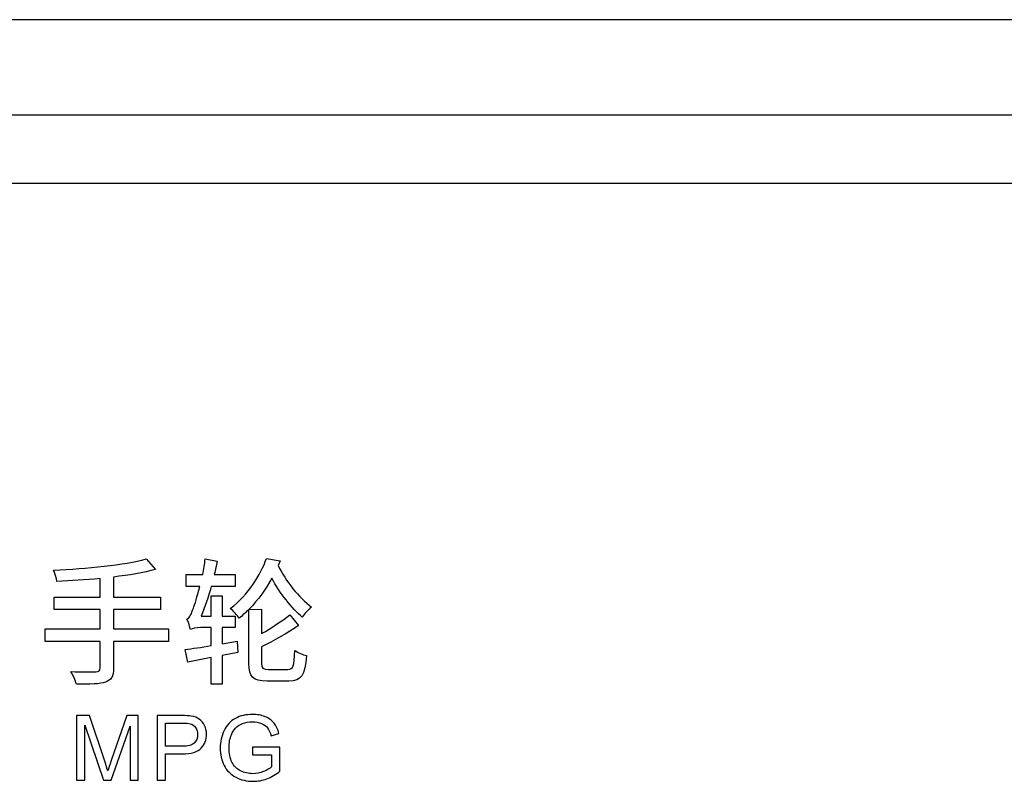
# Model space of a CAD drawing. Header units: millimetres. Extents: x 7205 to 9529, y -660 to 140.
# Tile 48 of 193: x 7434 to 7460, y -270 to -250. Entities that reach past the tile are written whole.
import ezdxf

# ---------------------------------------------------------------- set-up
doc = ezdxf.new("R2010")
doc.units = ezdxf.units.MM
doc.header["$LTSCALE"] = 3

msp = doc.modelspace()

# ---------------------------------------------------------------- linework, layer by layer
at = {"linetype": 'Continuous', "lineweight": 30}
for p, q in [((7467.627, -250.157), (7280.621, -250.157)), ((7656.907, -252.657), (7284.335, -252.657)), ((7655.119, -254.445), (7286.122, -254.445))]:
    msp.add_line(p, q, dxfattribs=at)
for points, knots in [([(7434.414, -266.097), (7434.414, -266.097), (7434.414, -266.423), (7434.414, -266.423), (7434.414, -266.423), (7434.414, -266.423), (7435.854, -266.423), (7435.854, -266.423), (7435.854, -266.423), (7435.854, -266.423), (7435.854, -267.118), (7435.854, -267.118), (7435.854, -267.118), (7435.854, -267.193), (7435.825, -267.217), (7435.744, -267.217), (7435.744, -267.217), (7435.662, -267.221), (7435.375, -267.221), (7435.091, -267.214), (7435.091, -267.214), (7435.145, -267.303), (7435.208, -267.451), (7435.233, -267.544), (7435.233, -267.544), (7435.602, -267.547), (7435.843, -267.54), (7435.996, -267.487), (7435.996, -267.487), (7436.145, -267.434), (7436.205, -267.342), (7436.205, -267.125), (7436.205, -267.125), (7436.205, -267.125), (7436.205, -266.423), (7436.205, -266.423), (7436.205, -266.423), (7436.205, -266.423), (7437.641, -266.423), (7437.641, -266.423), (7437.641, -266.423), (7437.641, -266.423), (7437.641, -266.097), (7437.641, -266.097), (7437.641, -266.097), (7437.641, -266.097), (7436.205, -266.097), (7436.205, -266.097), (7436.205, -266.097), (7436.205, -266.097), (7436.205, -265.586), (7436.205, -265.586), (7436.205, -265.586), (7436.205, -265.586), (7437.435, -265.586), (7437.435, -265.586), (7437.435, -265.586), (7437.435, -265.586), (7437.435, -265.267), (7437.435, -265.267), (7437.435, -265.267), (7437.435, -265.267), (7436.205, -265.267), (7436.205, -265.267), (7436.205, -265.267), (7436.205, -265.267), (7436.205, -264.739), (7436.205, -264.739), (7436.205, -264.739), (7436.613, -264.689), (7436.995, -264.626), (7437.304, -264.537), (7437.304, -264.537), (7437.304, -264.537), (7437.056, -264.264), (7437.056, -264.264), (7437.056, -264.264), (7436.496, -264.424), (7435.489, -264.519), (7434.638, -264.558), (7434.638, -264.558), (7434.67, -264.633), (7434.712, -264.767), (7434.723, -264.853), (7434.723, -264.853), (7435.081, -264.838), (7435.471, -264.814), (7435.854, -264.778), (7435.854, -264.778), (7435.854, -264.778), (7435.854, -265.267), (7435.854, -265.267), (7435.854, -265.267), (7435.854, -265.267), (7434.655, -265.267), (7434.655, -265.267), (7434.655, -265.267), (7434.655, -265.267), (7434.655, -265.586), (7434.655, -265.586), (7434.655, -265.586), (7434.655, -265.586), (7435.854, -265.586), (7435.854, -265.586), (7435.854, -265.586), (7435.854, -265.586), (7435.854, -266.097), (7435.854, -266.097), (7435.854, -266.097), (7435.854, -266.097), (7434.414, -266.097), (7434.414, -266.097)], [0, 0, 0, 0, 0.034483, 0.034483, 0.034483, 0.034483, 0.068966, 0.068966, 0.068966, 0.068966, 0.103448, 0.103448, 0.103448, 0.103448, 0.137931, 0.137931, 0.137931, 0.137931, 0.172414, 0.172414, 0.172414, 0.172414, 0.206897, 0.206897, 0.206897, 0.206897, 0.241379, 0.241379, 0.241379, 0.241379, 0.275862, 0.275862, 0.275862, 0.275862, 0.310345, 0.310345, 0.310345, 0.310345, 0.344828, 0.344828, 0.344828, 0.344828, 0.37931, 0.37931, 0.37931, 0.37931, 0.413793, 0.413793, 0.413793, 0.413793, 0.448276, 0.448276, 0.448276, 0.448276, 0.482759, 0.482759, 0.482759, 0.482759, 0.517241, 0.517241, 0.517241, 0.517241, 0.551724, 0.551724, 0.551724, 0.551724, 0.586207, 0.586207, 0.586207, 0.586207, 0.62069, 0.62069, 0.62069, 0.62069, 0.655172, 0.655172, 0.655172, 0.655172, 0.689655, 0.689655, 0.689655, 0.689655, 0.724138, 0.724138, 0.724138, 0.724138, 0.758621, 0.758621, 0.758621, 0.758621, 0.793103, 0.793103, 0.793103, 0.793103, 0.827586, 0.827586, 0.827586, 0.827586, 0.862069, 0.862069, 0.862069, 0.862069, 0.896552, 0.896552, 0.896552, 0.896552, 0.931034, 0.931034, 0.931034, 0.931034, 1, 1, 1, 1]), ([(7438.222, -266.115), (7438.254, -266.083), (7438.371, -266.062), (7438.488, -266.062), (7438.488, -266.062), (7438.488, -266.062), (7438.758, -266.062), (7438.758, -266.062), (7438.758, -266.062), (7438.758, -266.062), (7438.758, -266.533), (7438.758, -266.533), (7438.758, -266.533), (7438.499, -266.576), (7438.265, -266.611), (7438.08, -266.636), (7438.08, -266.636), (7438.08, -266.636), (7438.148, -266.962), (7438.148, -266.962), (7438.148, -266.962), (7438.148, -266.962), (7438.758, -266.845), (7438.758, -266.845), (7438.758, -266.845), (7438.758, -266.845), (7438.758, -267.537), (7438.758, -267.537), (7438.758, -267.537), (7438.758, -267.537), (7439.048, -267.537), (7439.048, -267.537), (7439.048, -267.537), (7439.048, -267.537), (7439.048, -266.792), (7439.048, -266.792), (7439.048, -266.792), (7439.048, -266.792), (7439.46, -266.71), (7439.46, -266.71), (7439.46, -266.71), (7439.46, -266.71), (7439.442, -266.42), (7439.442, -266.42), (7439.442, -266.42), (7439.442, -266.42), (7439.048, -266.487), (7439.048, -266.487), (7439.048, -266.487), (7439.048, -266.487), (7439.048, -266.062), (7439.048, -266.062), (7439.048, -266.062), (7439.048, -266.062), (7439.385, -266.062), (7439.385, -266.062), (7439.385, -266.062), (7439.385, -266.062), (7439.385, -265.76), (7439.385, -265.76), (7439.385, -265.76), (7439.385, -265.76), (7439.048, -265.76), (7439.048, -265.76), (7439.048, -265.76), (7439.048, -265.76), (7439.048, -265.228), (7439.048, -265.228), (7439.048, -265.228), (7439.048, -265.228), (7438.758, -265.228), (7438.758, -265.228), (7438.758, -265.228), (7438.758, -265.228), (7438.758, -265.76), (7438.758, -265.76), (7438.758, -265.76), (7438.758, -265.76), (7438.502, -265.76), (7438.502, -265.76), (7438.502, -265.76), (7438.595, -265.53), (7438.683, -265.264), (7438.761, -264.987), (7438.761, -264.987), (7438.761, -264.987), (7439.392, -264.987), (7439.392, -264.987), (7439.392, -264.987), (7439.392, -264.987), (7439.392, -264.668), (7439.392, -264.668), (7439.392, -264.668), (7439.392, -264.668), (7438.843, -264.668), (7438.843, -264.668), (7438.843, -264.668), (7438.868, -264.551), (7438.892, -264.434), (7438.914, -264.321), (7438.914, -264.321), (7438.914, -264.321), (7438.605, -264.264), (7438.605, -264.264), (7438.605, -264.264), (7438.587, -264.399), (7438.563, -264.533), (7438.538, -264.668), (7438.538, -264.668), (7438.538, -264.668), (7438.109, -264.668), (7438.109, -264.668), (7438.109, -264.668), (7438.109, -264.668), (7438.109, -264.987), (7438.109, -264.987), (7438.109, -264.987), (7438.109, -264.987), (7438.463, -264.987), (7438.463, -264.987), (7438.463, -264.987), (7438.396, -265.253), (7438.329, -265.469), (7438.297, -265.551), (7438.297, -265.551), (7438.236, -265.711), (7438.19, -265.82), (7438.127, -265.838), (7438.127, -265.838), (7438.162, -265.913), (7438.208, -266.054), (7438.222, -266.115)], [0, 0, 0, 0, 0.029412, 0.029412, 0.029412, 0.029412, 0.058824, 0.058824, 0.058824, 0.058824, 0.088235, 0.088235, 0.088235, 0.088235, 0.117647, 0.117647, 0.117647, 0.117647, 0.147059, 0.147059, 0.147059, 0.147059, 0.176471, 0.176471, 0.176471, 0.176471, 0.205882, 0.205882, 0.205882, 0.205882, 0.235294, 0.235294, 0.235294, 0.235294, 0.264706, 0.264706, 0.264706, 0.264706, 0.294118, 0.294118, 0.294118, 0.294118, 0.323529, 0.323529, 0.323529, 0.323529, 0.352941, 0.352941, 0.352941, 0.352941, 0.382353, 0.382353, 0.382353, 0.382353, 0.411765, 0.411765, 0.411765, 0.411765, 0.441176, 0.441176, 0.441176, 0.441176, 0.470588, 0.470588, 0.470588, 0.470588, 0.5, 0.5, 0.5, 0.5, 0.529412, 0.529412, 0.529412, 0.529412, 0.558824, 0.558824, 0.558824, 0.558824, 0.588235, 0.588235, 0.588235, 0.588235, 0.617647, 0.617647, 0.617647, 0.617647, 0.647059, 0.647059, 0.647059, 0.647059, 0.676471, 0.676471, 0.676471, 0.676471, 0.705882, 0.705882, 0.705882, 0.705882, 0.735294, 0.735294, 0.735294, 0.735294, 0.764706, 0.764706, 0.764706, 0.764706, 0.794118, 0.794118, 0.794118, 0.794118, 0.823529, 0.823529, 0.823529, 0.823529, 0.852941, 0.852941, 0.852941, 0.852941, 0.882353, 0.882353, 0.882353, 0.882353, 0.911765, 0.911765, 0.911765, 0.911765, 0.941176, 0.941176, 0.941176, 0.941176, 1, 1, 1, 1]), ([(7440.208, -264.253), (7440.055, -264.679), (7439.743, -265.193), (7439.261, -265.565), (7439.261, -265.565), (7439.339, -265.618), (7439.442, -265.735), (7439.495, -265.817), (7439.495, -265.817), (7439.584, -265.742), (7439.669, -265.664), (7439.747, -265.586), (7439.747, -265.586), (7439.995, -265.331), (7440.194, -265.051), (7440.346, -264.771), (7440.346, -264.771), (7440.562, -265.168), (7440.86, -265.551), (7441.144, -265.785), (7441.144, -265.785), (7441.197, -265.7), (7441.307, -265.583), (7441.385, -265.523), (7441.385, -265.523), (7441.059, -265.285), (7440.708, -264.845), (7440.513, -264.434), (7440.513, -264.434), (7440.513, -264.434), (7440.562, -264.317), (7440.562, -264.317), (7440.562, -264.317), (7440.562, -264.317), (7440.208, -264.253), (7440.208, -264.253)], [0, 0, 0, 0, 0.1, 0.1, 0.1, 0.1, 0.2, 0.2, 0.2, 0.2, 0.3, 0.3, 0.3, 0.3, 0.4, 0.4, 0.4, 0.4, 0.5, 0.5, 0.5, 0.5, 0.6, 0.6, 0.6, 0.6, 0.7, 0.7, 0.7, 0.7, 0.8, 0.8, 0.8, 0.8, 1, 1, 1, 1]), ([(7440.818, -265.725), (7440.626, -265.884), (7440.339, -266.069), (7440.08, -266.218), (7440.08, -266.218), (7440.08, -266.218), (7440.08, -265.583), (7440.08, -265.583), (7440.08, -265.583), (7440.08, -265.583), (7439.747, -265.586), (7439.747, -265.586), (7439.747, -265.586), (7439.747, -265.586), (7439.747, -266.998), (7439.747, -266.998), (7439.747, -266.998), (7439.747, -267.352), (7439.846, -267.459), (7440.229, -267.459), (7440.229, -267.459), (7440.304, -267.459), (7440.715, -267.459), (7440.796, -267.459), (7440.796, -267.459), (7441.126, -267.459), (7441.218, -267.313), (7441.254, -266.792), (7441.254, -266.792), (7441.165, -266.774), (7441.027, -266.718), (7440.952, -266.661), (7440.952, -266.661), (7440.935, -267.079), (7440.913, -267.154), (7440.768, -267.154), (7440.768, -267.154), (7440.679, -267.154), (7440.339, -267.154), (7440.265, -267.154), (7440.265, -267.154), (7440.109, -267.154), (7440.08, -267.132), (7440.08, -266.998), (7440.08, -266.998), (7440.08, -266.998), (7440.08, -266.565), (7440.08, -266.565), (7440.08, -266.565), (7440.382, -266.42), (7440.761, -266.203), (7441.048, -266.008), (7441.048, -266.008), (7441.048, -266.008), (7440.818, -265.725), (7440.818, -265.725)], [0, 0, 0, 0, 0.066667, 0.066667, 0.066667, 0.066667, 0.133333, 0.133333, 0.133333, 0.133333, 0.2, 0.2, 0.2, 0.2, 0.266667, 0.266667, 0.266667, 0.266667, 0.333333, 0.333333, 0.333333, 0.333333, 0.4, 0.4, 0.4, 0.4, 0.466667, 0.466667, 0.466667, 0.466667, 0.533333, 0.533333, 0.533333, 0.533333, 0.6, 0.6, 0.6, 0.6, 0.666667, 0.666667, 0.666667, 0.666667, 0.733333, 0.733333, 0.733333, 0.733333, 0.8, 0.8, 0.8, 0.8, 0.866667, 0.866667, 0.866667, 0.866667, 1, 1, 1, 1]), ([(7435.239, -270.054), (7435.239, -270.054), (7435.239, -268.362), (7435.239, -268.362), (7435.239, -268.362), (7435.239, -268.362), (7435.575, -268.362), (7435.575, -268.362), (7435.575, -268.362), (7435.575, -268.362), (7435.975, -269.56), (7435.975, -269.56), (7435.975, -269.56), (7436.012, -269.671), (7436.039, -269.755), (7436.056, -269.81), (7436.056, -269.81), (7436.075, -269.749), (7436.105, -269.658), (7436.146, -269.539), (7436.146, -269.539), (7436.146, -269.539), (7436.554, -268.362), (7436.554, -268.362), (7436.554, -268.362), (7436.554, -268.362), (7436.854, -268.362), (7436.854, -268.362), (7436.854, -268.362), (7436.854, -268.362), (7436.854, -270.054), (7436.854, -270.054), (7436.854, -270.054), (7436.854, -270.054), (7436.639, -270.054), (7436.639, -270.054), (7436.639, -270.054), (7436.639, -270.054), (7436.639, -268.638), (7436.639, -268.638), (7436.639, -268.638), (7436.639, -268.638), (7436.144, -270.054), (7436.144, -270.054), (7436.144, -270.054), (7436.144, -270.054), (7435.943, -270.054), (7435.943, -270.054), (7435.943, -270.054), (7435.943, -270.054), (7435.454, -268.612), (7435.454, -268.612), (7435.454, -268.612), (7435.454, -268.612), (7435.454, -270.054), (7435.454, -270.054), (7435.454, -270.054), (7435.454, -270.054), (7435.239, -270.054), (7435.239, -270.054)], [0, 0, 0, 0, 0.0625, 0.0625, 0.0625, 0.0625, 0.125, 0.125, 0.125, 0.125, 0.1875, 0.1875, 0.1875, 0.1875, 0.25, 0.25, 0.25, 0.25, 0.3125, 0.3125, 0.3125, 0.3125, 0.375, 0.375, 0.375, 0.375, 0.4375, 0.4375, 0.4375, 0.4375, 0.5, 0.5, 0.5, 0.5, 0.5625, 0.5625, 0.5625, 0.5625, 0.625, 0.625, 0.625, 0.625, 0.6875, 0.6875, 0.6875, 0.6875, 0.75, 0.75, 0.75, 0.75, 0.8125, 0.8125, 0.8125, 0.8125, 0.875, 0.875, 0.875, 0.875, 1, 1, 1, 1]), ([(7437.344, -270.054), (7437.344, -270.054), (7437.344, -268.362), (7437.344, -268.362), (7437.344, -268.362), (7437.344, -268.362), (7437.983, -268.362), (7437.983, -268.362), (7437.983, -268.362), (7438.095, -268.362), (7438.181, -268.367), (7438.241, -268.378), (7438.241, -268.378), (7438.324, -268.392), (7438.394, -268.418), (7438.45, -268.457), (7438.45, -268.457), (7438.506, -268.496), (7438.552, -268.55), (7438.586, -268.62), (7438.586, -268.62), (7438.62, -268.69), (7438.637, -268.766), (7438.637, -268.85), (7438.637, -268.85), (7438.637, -268.994), (7438.591, -269.115), (7438.5, -269.215), (7438.5, -269.215), (7438.408, -269.314), (7438.242, -269.364), (7438.003, -269.364), (7438.003, -269.364), (7438.003, -269.364), (7437.569, -269.364), (7437.569, -269.364), (7437.569, -269.364), (7437.569, -269.364), (7437.569, -270.054), (7437.569, -270.054), (7437.569, -270.054), (7437.569, -270.054), (7437.344, -270.054), (7437.344, -270.054)], [0, 0, 0, 0, 0.083333, 0.083333, 0.083333, 0.083333, 0.166667, 0.166667, 0.166667, 0.166667, 0.25, 0.25, 0.25, 0.25, 0.333333, 0.333333, 0.333333, 0.333333, 0.416667, 0.416667, 0.416667, 0.416667, 0.5, 0.5, 0.5, 0.5, 0.583333, 0.583333, 0.583333, 0.583333, 0.666667, 0.666667, 0.666667, 0.666667, 0.75, 0.75, 0.75, 0.75, 0.833333, 0.833333, 0.833333, 0.833333, 1, 1, 1, 1]), ([(7439.844, -269.39), (7439.844, -269.39), (7439.844, -269.191), (7439.844, -269.191), (7439.844, -269.191), (7439.844, -269.191), (7440.56, -269.191), (7440.56, -269.191), (7440.56, -269.191), (7440.56, -269.191), (7440.56, -269.819), (7440.56, -269.819), (7440.56, -269.819), (7440.45, -269.906), (7440.337, -269.972), (7440.22, -270.016), (7440.22, -270.016), (7440.103, -270.061), (7439.983, -270.083), (7439.86, -270.083), (7439.86, -270.083), (7439.694, -270.083), (7439.543, -270.047), (7439.407, -269.976), (7439.407, -269.976), (7439.271, -269.905), (7439.168, -269.802), (7439.099, -269.667), (7439.099, -269.667), (7439.03, -269.533), (7438.995, -269.382), (7438.995, -269.216), (7438.995, -269.216), (7438.995, -269.052), (7439.03, -268.898), (7439.099, -268.755), (7439.099, -268.755), (7439.168, -268.612), (7439.266, -268.506), (7439.396, -268.437), (7439.396, -268.437), (7439.525, -268.368), (7439.674, -268.333), (7439.842, -268.333), (7439.842, -268.333), (7439.965, -268.333), (7440.075, -268.353), (7440.174, -268.393), (7440.174, -268.393), (7440.273, -268.433), (7440.351, -268.488), (7440.407, -268.558), (7440.407, -268.558), (7440.463, -268.629), (7440.506, -268.722), (7440.535, -268.836), (7440.535, -268.836), (7440.535, -268.836), (7440.333, -268.891), (7440.333, -268.891), (7440.333, -268.891), (7440.307, -268.805), (7440.275, -268.737), (7440.238, -268.688), (7440.238, -268.688), (7440.2, -268.638), (7440.147, -268.599), (7440.076, -268.569), (7440.076, -268.569), (7440.007, -268.54), (7439.929, -268.525), (7439.844, -268.525), (7439.844, -268.525), (7439.742, -268.525), (7439.653, -268.541), (7439.579, -268.572), (7439.579, -268.572), (7439.504, -268.603), (7439.444, -268.644), (7439.398, -268.695), (7439.398, -268.695), (7439.352, -268.746), (7439.317, -268.802), (7439.292, -268.863), (7439.292, -268.863), (7439.249, -268.968), (7439.227, -269.081), (7439.227, -269.204), (7439.227, -269.204), (7439.227, -269.355), (7439.253, -269.481), (7439.305, -269.583), (7439.305, -269.583), (7439.357, -269.685), (7439.432, -269.761), (7439.531, -269.81), (7439.531, -269.81), (7439.631, -269.859), (7439.736, -269.884), (7439.847, -269.884), (7439.847, -269.884), (7439.944, -269.884), (7440.039, -269.865), (7440.131, -269.828), (7440.131, -269.828), (7440.223, -269.79), (7440.293, -269.75), (7440.34, -269.707), (7440.34, -269.707), (7440.34, -269.707), (7440.34, -269.39), (7440.34, -269.39), (7440.34, -269.39), (7440.34, -269.39), (7439.844, -269.39), (7439.844, -269.39)], [0, 0, 0, 0, 0.033333, 0.033333, 0.033333, 0.033333, 0.066667, 0.066667, 0.066667, 0.066667, 0.1, 0.1, 0.1, 0.1, 0.133333, 0.133333, 0.133333, 0.133333, 0.166667, 0.166667, 0.166667, 0.166667, 0.2, 0.2, 0.2, 0.2, 0.233333, 0.233333, 0.233333, 0.233333, 0.266667, 0.266667, 0.266667, 0.266667, 0.3, 0.3, 0.3, 0.3, 0.333333, 0.333333, 0.333333, 0.333333, 0.366667, 0.366667, 0.366667, 0.366667, 0.4, 0.4, 0.4, 0.4, 0.433333, 0.433333, 0.433333, 0.433333, 0.466667, 0.466667, 0.466667, 0.466667, 0.5, 0.5, 0.5, 0.5, 0.533333, 0.533333, 0.533333, 0.533333, 0.566667, 0.566667, 0.566667, 0.566667, 0.6, 0.6, 0.6, 0.6, 0.633333, 0.633333, 0.633333, 0.633333, 0.666667, 0.666667, 0.666667, 0.666667, 0.7, 0.7, 0.7, 0.7, 0.733333, 0.733333, 0.733333, 0.733333, 0.766667, 0.766667, 0.766667, 0.766667, 0.8, 0.8, 0.8, 0.8, 0.833333, 0.833333, 0.833333, 0.833333, 0.866667, 0.866667, 0.866667, 0.866667, 0.9, 0.9, 0.9, 0.9, 0.933333, 0.933333, 0.933333, 0.933333, 1, 1, 1, 1]), ([(7437.569, -269.165), (7437.569, -269.165), (7438.006, -269.165), (7438.006, -269.165), (7438.006, -269.165), (7438.151, -269.165), (7438.253, -269.139), (7438.315, -269.085), (7438.315, -269.085), (7438.375, -269.031), (7438.406, -268.955), (7438.406, -268.857), (7438.406, -268.857), (7438.406, -268.786), (7438.388, -268.726), (7438.352, -268.675), (7438.352, -268.675), (7438.316, -268.625), (7438.269, -268.591), (7438.21, -268.575), (7438.21, -268.575), (7438.173, -268.565), (7438.103, -268.56), (7438.002, -268.56), (7438.002, -268.56), (7438.002, -268.56), (7437.569, -268.56), (7437.569, -268.56), (7437.569, -268.56), (7437.569, -268.56), (7437.569, -269.165), (7437.569, -269.165)], [0, 0, 0, 0, 0.111111, 0.111111, 0.111111, 0.111111, 0.222222, 0.222222, 0.222222, 0.222222, 0.333333, 0.333333, 0.333333, 0.333333, 0.444444, 0.444444, 0.444444, 0.444444, 0.555556, 0.555556, 0.555556, 0.555556, 0.666667, 0.666667, 0.666667, 0.666667, 0.777778, 0.777778, 0.777778, 0.777778, 1, 1, 1, 1])]:
    msp.add_open_spline(points, degree=3, knots=knots, dxfattribs=at)

doc.saveas('drawing.dxf')
